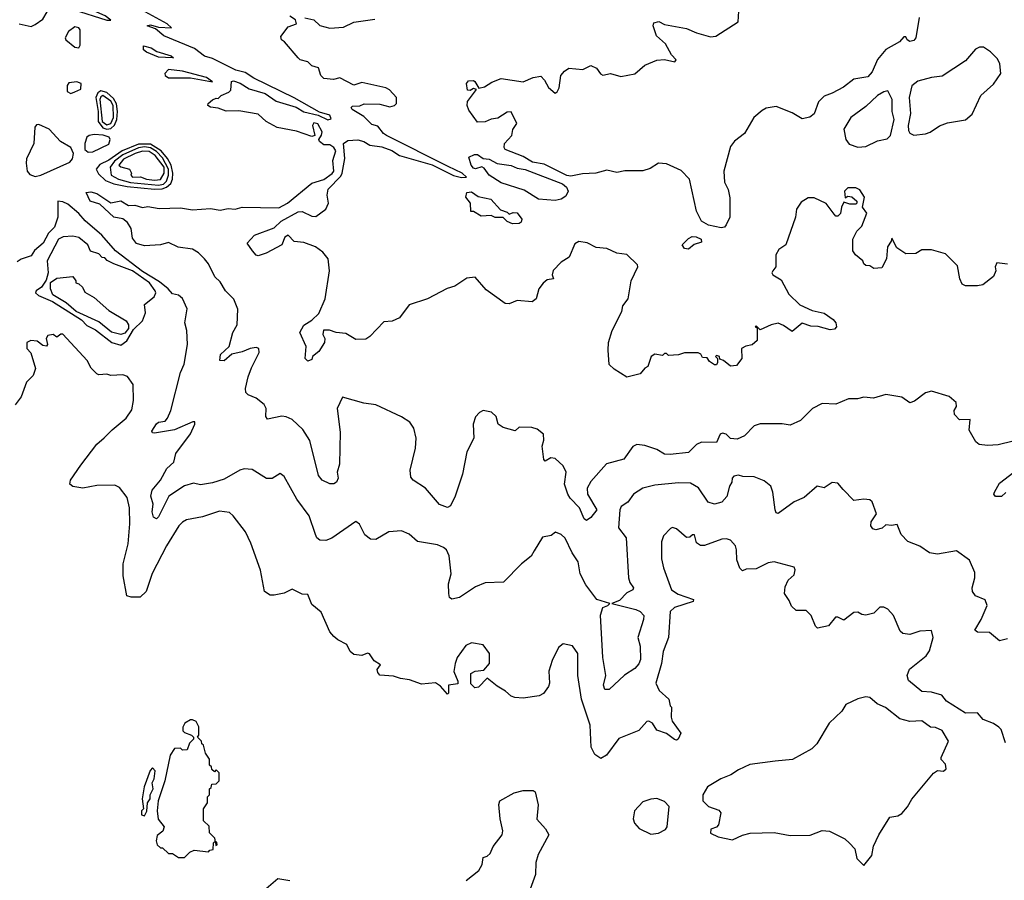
# Model space of a CAD drawing. Extents: x 2239805 to 2396427, y 665731 to 772158.
# Tile 117 of 256: x 2274798 to 2279740, y 730266 to 734586. Entities that reach past the tile are written whole.
import ezdxf

# ---------------------------------------------------------------- set-up
doc = ezdxf.new("R2010")
doc.units = 0

msp = doc.modelspace()

# ---------------------------------------------------------------- linework, layer by layer
at = {"layer": '0CON05XD'}
for points in [[(2274795, 734565.8), (2274855, 734551.2), (2274875, 734561.2), (2274915, 734588.6), (2274936.4, 734625), (2274955, 734643.6), (2274985, 734653.5), (2275067, 734637), (2275235, 734583.2), (2275256.2, 734583.8), (2275227.5, 734605), (2275170.5, 734630.5), (2275115, 734668.5), (2275068.9, 734688.9), (2274891.2, 734805), (2274870, 734825), (2274846.7, 734865), (2274787, 734917)], [(2276142.5, 733665), (2276265, 733764.5), (2276325, 733783.9), (2276366.6, 733813.4), (2276374, 733825), (2276370.1, 733879.9), (2276385, 733928), (2276375, 733944.4), (2276355, 733957.5), (2276325, 733957.5), (2276303.3, 733975), (2276300, 733985), (2276313.6, 734006.4), (2276316.4, 734023.6), (2276295, 734062.5), (2276275, 734067.5), (2276267.5, 734055), (2276280, 734005), (2276265, 734000), (2276186.8, 734026.8), (2276090, 734045), (2276035, 734074.3), (2275995, 734111.4), (2275897.6, 734127.6), (2275835, 734127.1), (2275795, 734141.2), (2275756.1, 734146.1), (2275742.5, 734155), (2275743.3, 734165), (2275765, 734183.3), (2275785, 734192.5), (2275795, 734190), (2275810, 734205), (2275848.3, 734221.7), (2275857.5, 734232.5), (2275861.2, 734275), (2275871.4, 734278.6), (2275905, 734266.5), (2275949.2, 734239.2), (2276030, 734215), (2276085, 734177.5), (2276135, 734162.5), (2276185, 734146), (2276225, 734124), (2276296.4, 734106.4), (2276345, 734083.3), (2276361.7, 734088.3), (2276355, 734106), (2276302.3, 734122.3), (2276175, 734194.4), (2275972.4, 734292.4), (2275930.5, 734320.5), (2275882.8, 734332.8), (2275765, 734390.5), (2275725, 734402.9), (2275675, 734440.7), (2275522.2, 734505), (2275479.7, 734539.7), (2275437.5, 734555), (2275455, 734560), (2275495, 734548.8), (2275560, 734545), (2275537.5, 734565), (2275391.2, 734645)], [(2279313, 734597), (2279296.2, 734495), (2279285, 734481.2), (2279265, 734476.7), (2279252.5, 734485), (2279245, 734500), (2279235, 734500), (2279213.3, 734475), (2279144.4, 734435.6), (2279103.4, 734386.6), (2279076.4, 734323.6), (2279055, 734299.5), (2278985, 734287.1), (2278932.1, 734247.9), (2278875, 734216.7), (2278835, 734202.5), (2278806.4, 734173.6), (2278785, 734112.5), (2278763.9, 734096.1), (2278725, 734088), (2278675, 734118.8), (2278595, 734150.8), (2278545, 734141.2), (2278525, 734130), (2278482.5, 734095), (2278435.7, 734014.3), (2278385, 733976.7), (2278365, 733950), (2278332.5, 733825), (2278335, 733770), (2278353.2, 733733.2), (2278362.1, 733692.1), (2278362.9, 733595), (2278344.4, 733555.6), (2278335.6, 733544.4), (2278319.1, 733540.9), (2278255.8, 733555), (2278220.8, 733575), (2278194.2, 733625), (2278160, 733785), (2278118.3, 733828.3), (2278045, 733862.5), (2278003.6, 733866.4), (2277961.7, 733838.3), (2277925, 733827.5), (2277835, 733827.5), (2277795, 733818.8), (2277745, 733831.2), (2277690, 733815), (2277622.3, 733812.3), (2277565, 733800.5), (2277544.6, 733804.6), (2277430, 733860), (2277371.4, 733871.4), (2277325, 733898.6), (2277235, 733933.8), (2277228.8, 733945), (2277231.2, 733965), (2277267.5, 734005), (2277272.5, 734035), (2277292.5, 734065), (2277265, 734123.3), (2277245, 734121.2), (2277198.3, 734091.7), (2277165, 734085.8), (2277135, 734072.5), (2277095, 734071.2), (2277052.4, 734132.4), (2277044.2, 734155), (2277046.2, 734175), (2277090, 734235), (2277075, 734240), (2277059.3, 734230.7), (2277045, 734232.5), (2277040, 734265), (2277051.2, 734278.8), (2277075, 734280), (2277082.5, 734275), (2277102.5, 734242.5), (2277130.7, 734249.3), (2277167, 734273), (2277215, 734290.8), (2277325, 734274.2), (2277375, 734296.2), (2277413, 734303), (2277432.3, 734282.3), (2277452.5, 734245), (2277485, 734217.5), (2277496.4, 734223.6), (2277506.4, 734243.6), (2277514.3, 734305.7), (2277531.7, 734328.3), (2277555, 734343.3), (2277625, 734336.2), (2277665, 734356.7), (2277693, 734343), (2277713.6, 734313.6), (2277725, 734307.5), (2277763.6, 734316.4), (2277815, 734301.2), (2277885, 734313.8), (2277935, 734357.5), (2277995, 734382), (2278035, 734386.7), (2278086.4, 734373.6), (2278092.5, 734385), (2278069.3, 734409.3), (2278040, 734465), (2277994, 734505), (2277977.5, 734555), (2277980.7, 734569.3), (2278006.4, 734576.4), (2278035, 734561.2), (2278145, 734541.2), (2278195, 734519.2), (2278265, 734500), (2278292.7, 734502.7), (2278403.3, 734575), (2278408.8, 734655)], [(2279755, 733358.8), (2279702.5, 733365), (2279693.9, 733346.1), (2279696.7, 733325), (2279685, 733297.5), (2279632.5, 733255), (2279605, 733249.2), (2279545, 733250), (2279528.3, 733258.3), (2279515.9, 733285.9), (2279505, 733350), (2279445, 733410), (2279375, 733430), (2279325, 733430), (2279295, 733412.5), (2279245, 733410), (2279200.7, 733440.7), (2279175, 733490), (2279172.5, 733475), (2279154, 733445), (2279149.2, 733385), (2279125, 733340), (2279085, 733337.5), (2279065, 733350), (2279045, 733352.5), (2279035, 733360), (2279030, 733375), (2278992.5, 733405), (2278980, 733425), (2278980, 733485), (2279000, 733525), (2279025, 733550), (2279050, 733615), (2279027.5, 733645), (2279037.5, 733695), (2279015, 733732.5), (2278995, 733742.5), (2278955, 733742.5), (2278937.5, 733725), (2278941.7, 733691.7), (2278955, 733700), (2278975, 733697.5), (2279000, 733675), (2279000, 733665), (2278995, 733660), (2278965, 733660), (2278935, 733670), (2278922.5, 733645), (2278917, 733613), (2278905, 733600), (2278895, 733600), (2278885, 733610), (2278845, 733662.5), (2278785, 733692.5), (2278755, 733692.5), (2278720.7, 733669.3), (2278697.5, 733635), (2278692.5, 733595), (2278643.6, 733456.4), (2278608.3, 733431.7), (2278593.3, 733405), (2278592.5, 733345), (2278577.5, 733325), (2278573.3, 733315), (2278577.5, 733305), (2278619.5, 733279.5), (2278658.3, 733208.3), (2278714, 733155), (2278775, 733125.8), (2278835, 733112.5), (2278881.2, 733081.2), (2278893.8, 733065), (2278898, 733045), (2278888.1, 733031.9), (2278865, 733029.4), (2278805, 733045.6), (2278768, 733048), (2278725, 733062.5), (2278675, 733020), (2278631.2, 733051.2), (2278605, 733062), (2278570, 733055), (2278515, 733030), (2278495, 733050), (2278490, 733045), (2278500, 733040), (2278500, 732975), (2278475, 732953.3), (2278443, 732947), (2278420, 732935), (2278422.5, 732885), (2278395, 732850), (2278365, 732847.5), (2278330, 732875), (2278311.7, 732881.7), (2278310, 732895), (2278295, 732900), (2278290, 732895), (2278300, 732885), (2278300, 732865), (2278296.1, 732853.9), (2278285, 732853.3), (2278260.7, 732870.7), (2278248.3, 732888.3), (2278225, 732890), (2278216.4, 732906.4), (2278203, 732913), (2278135, 732913.3), (2278105, 732903.8), (2278055, 732900), (2278045, 732910), (2278035, 732910), (2278025, 732900), (2277985, 732907.5), (2277967.5, 732895), (2277950, 732845), (2277935, 732837.5), (2277912.5, 732807.5), (2277845, 732791.2), (2277781.2, 732831.2), (2277756.2, 732855), (2277752.3, 732927.7), (2277752.9, 732965), (2277772, 733025), (2277819.5, 733120.5), (2277825, 733150), (2277852, 733185), (2277867.5, 733275), (2277900, 733345), (2277899.2, 733355), (2277845, 733407.3), (2277794.6, 733414.6), (2277745, 733437.5), (2277692, 733442), (2277646.1, 733466.1), (2277605, 733472.5), (2277585, 733460), (2277555.8, 733394.2), (2277515, 733368.8), (2277475, 733326.7), (2277470, 733305), (2277477.5, 733285), (2277445, 733280), (2277425, 733263.3), (2277403.3, 733235), (2277390, 733185), (2277370, 733170), (2277295, 733176.2), (2277255, 733160), (2277235, 733161.2), (2277139.2, 733229.2), (2277083.6, 733293.6), (2277042, 733288), (2276981.2, 733248.8), (2276942.8, 733237.2), (2276845, 733185.4), (2276753.3, 733155), (2276705, 733089.2), (2276667.6, 733072.4), (2276625, 733068.8), (2276556, 732995), (2276535, 732982.2), (2276485, 732980.6), (2276435, 733010.6), (2276385.8, 733015.8), (2276353, 733027), (2276323, 733027), (2276320, 733005), (2276330, 732985), (2276327.5, 732965), (2276299.5, 732920.5), (2276267.5, 732895), (2276265, 732880), (2276245, 732872.5), (2276231.2, 732885), (2276236, 732945), (2276203.8, 733016.2), (2276225, 733052.5), (2276265, 733077.5), (2276298.8, 733111.2), (2276332, 733185), (2276352.5, 733325), (2276346, 733385), (2276318.7, 733418.7), (2276283.3, 733445), (2276225, 733468), (2276175, 733472.5), (2276145, 733504), (2276128, 733495), (2276114, 733456), (2276035, 733414), (2275995, 733401.2), (2275984.2, 733404.2), (2275966, 733425), (2275940, 733465), (2275976.4, 733503.6), (2276075, 733541.2), (2276110.8, 733575), (2276195, 733620.8), (2276215, 733622.9), (2276265, 733599.5), (2276285, 733597.6), (2276335.4, 733635), (2276348.8, 733665), (2276341.8, 733705), (2276345.6, 733735), (2276409.6, 733800.4), (2276417.1, 733815), (2276430.7, 733889.3), (2276423.1, 733965), (2276445, 733979.2), (2276495, 733982.5), (2276525, 733974.6), (2276555.8, 733955.8), (2276615, 733947.5), (2276665, 733929.4), (2276705, 733904.8), (2276867.5, 733857.5), (2276975, 733804.1), (2277015, 733794.3), (2277040, 733795), (2277018.1, 733815), (2276949.2, 733849.2), (2276639.6, 734005), (2276623.9, 734015), (2276595, 734052.2), (2276565, 734059.4), (2276525, 734099.4), (2276467.5, 734135), (2276462.5, 734145), (2276468.3, 734151.7), (2276505, 734153.8), (2276527, 734163), (2276605, 734161.9), (2276655, 734149.2), (2276680, 734155), (2276690, 734165), (2276688.8, 734195), (2276654.1, 734234.1), (2276635, 734243.8), (2276515, 734270.6), (2276475, 734257.5), (2276405, 734293.3), (2276373.6, 734286.4), (2276325, 734291.2), (2276308.8, 734305), (2276297.5, 734345), (2276265, 734353.8), (2276245, 734373.8), (2276205, 734384), (2276195, 734393.8), (2276127.5, 734475), (2276112.5, 734485), (2276108.3, 734501.7), (2276145, 734550), (2276187.5, 734565), (2276182.5, 734585), (2276153.8, 734603.8)], [(2276230, 734595), (2276275, 734585.6), (2276305, 734556.2), (2276355, 734544), (2276422.5, 734547.5), (2276475, 734573.3), (2276581.2, 734588.8)], [(2275095, 734444.2), (2275102.3, 734457.7), (2275102.1, 734535), (2275095, 734545.8), (2275075, 734549.5), (2275043.1, 734526.9), (2275025.9, 734495), (2275030, 734485), (2275075, 734448.4), (2275095, 734444.2)], [(2275565, 734394.3), (2275495, 734397.5), (2275435, 734422.5), (2275420, 734435), (2275420, 734455), (2275457.5, 734445), (2275486.2, 734426.2), (2275557.5, 734405), (2275570, 734395), (2275565, 734394.3)], [(2279285, 734006.7), (2279345, 734013.3), (2279368.3, 734021.7), (2279415, 734053.3), (2279455, 734068.8), (2279545, 734083.3), (2279578.3, 734111.7), (2279622.5, 734205), (2279685, 734262.5), (2279722.5, 734315), (2279717.5, 734365), (2279705, 734390), (2279670, 734425), (2279635, 734447.5), (2279615, 734447.5), (2279595, 734437.5), (2279545, 734380), (2279427.7, 734302.3), (2279375, 734296), (2279305, 734278), (2279275, 734254.2), (2279261.8, 734195), (2279269.6, 734115), (2279256.7, 734055), (2279259.2, 734029.2), (2279266.1, 734016.1), (2279285, 734006.7)], [(2275765, 734274.2), (2275735, 734296.4), (2275615, 734327.3), (2275545, 734335.5), (2275527.3, 734315), (2275528.5, 734305), (2275545, 734294.8), (2275655, 734293.2), (2275765, 734274.2)], [(2275055, 734215.3), (2275075, 734224.2), (2275105, 734236.7), (2275106.9, 734265), (2275085, 734274.2), (2275045, 734269.7), (2275036.9, 734255), (2275036.8, 734225), (2275055, 734215.3)], [(2275235, 734036.1), (2275255, 734039.7), (2275274, 734056), (2275285.5, 734084.5), (2275288.9, 734125), (2275283.9, 734163.9), (2275269.6, 734189.6), (2275235, 734221.2), (2275205, 734228), (2275190.9, 734219.1), (2275180.2, 734195), (2275191.9, 734125), (2275192.5, 734075), (2275215, 734043.1), (2275235, 734036.1)], [(2275235, 734057.4), (2275255, 734064.6), (2275268.8, 734095), (2275267.1, 734155), (2275255, 734177.7), (2275215, 734204.5), (2275205, 734199.4), (2275200.1, 734185), (2275212.7, 734075), (2275235, 734057.4)], [(2279005, 733946.2), (2279045, 733950), (2279102.7, 733977.3), (2279151.7, 733988.3), (2279169.2, 734005), (2279186.8, 734085), (2279176.2, 734125), (2279176.2, 734185), (2279155, 734228), (2279135, 734224), (2279103.8, 734205), (2279045, 734150.8), (2278968.8, 734095), (2278934.1, 734035.9), (2278943.8, 733985), (2278960.6, 733960.6), (2279005, 733946.2)], [(2274875, 733799), (2274905, 733804.7), (2275049.6, 733870.4), (2275062.9, 733887.1), (2275068, 733915), (2275054.1, 733944.1), (2275002.9, 733975), (2274945.7, 734035.7), (2274895, 734060.5), (2274882.7, 734057.3), (2274874.4, 734045.6), (2274868.5, 733965), (2274832.9, 733887.1), (2274829.8, 733865), (2274836.2, 733826.2), (2274849.3, 733809.3), (2274875, 733799)], [(2275141.3, 733921.3), (2275165, 733922.3), (2275245, 733961.3), (2275252.9, 733985), (2275246.4, 733996.4), (2275216.6, 734006.6), (2275171.2, 734008.8), (2275146.9, 734005), (2275135, 733995.9), (2275124.8, 733965), (2275125.8, 733935), (2275141.3, 733921.3)], [(2275475, 733735.9), (2275513.3, 733736.7), (2275535, 733744.5), (2275556, 733764), (2275565.6, 733785), (2275567.4, 733815), (2275558.8, 733855), (2275539.4, 733889.4), (2275507.5, 733927.5), (2275455, 733960.7), (2275395, 733960.4), (2275312.3, 733927.7), (2275245, 733881), (2275200.5, 733859.5), (2275181.1, 733835), (2275192.8, 733812.8), (2275229.4, 733779.4), (2275271.4, 733761.4), (2275337.8, 733747.8), (2275475, 733735.9)], [(2275495, 733754.7), (2275519.2, 733760.8), (2275535.1, 733775), (2275545.3, 733805), (2275545.7, 733835), (2275515, 733892), (2275484.1, 733925), (2275455, 733942.3), (2275425, 733947.2), (2275395, 733942.7), (2275315, 733908.2), (2275273.6, 733876.4), (2275253, 733845), (2275256.4, 733805), (2275293.6, 733785), (2275355, 733768.6), (2275495, 733754.7)], [(2275475, 733779.8), (2275505, 733784.4), (2275523.3, 733815), (2275522.4, 733845), (2275477.9, 733905), (2275447.7, 733925), (2275415, 733926.7), (2275377.9, 733915), (2275319.2, 733885), (2275295, 733856), (2275305, 733846.7), (2275348.8, 733835), (2275360, 733815), (2275356, 733805), (2275364.2, 733795), (2275405, 733797.5), (2275434.2, 733785), (2275475, 733779.8)], [(2277485, 733678.5), (2277401.2, 733685), (2277329.6, 733729.6), (2277215, 733767.8), (2277154.2, 733805), (2277130, 733840), (2277117.7, 733847.7), (2277085, 733837.5), (2277075, 733840.8), (2277064.3, 733855), (2277052.5, 733895), (2277081.2, 733908.8), (2277095, 733909.2), (2277125, 733888.8), (2277155, 733886), (2277195, 733863.3), (2277265, 733854.2), (2277295, 733840), (2277335, 733833.1), (2277521.7, 733761.7), (2277542.5, 733745), (2277550.8, 733725), (2277539.4, 733700.6), (2277515, 733684.4), (2277485, 733678.5)], [(2279785, 732470), (2279708.8, 732451.2), (2279655, 732448), (2279613.6, 732453.6), (2279596.4, 732466.4), (2279563.8, 732525), (2279568.3, 732578.3), (2279515, 732576.7), (2279490, 732605), (2279487.5, 732625), (2279500, 732645), (2279497.5, 732665), (2279462.5, 732695), (2279375, 732721.2), (2279345, 732713.8), (2279288.3, 732671.7), (2279265, 732663.3), (2279225, 732691.2), (2279145, 732703.8), (2279083, 732687), (2279035, 732692), (2279003.6, 732683.6), (2278957, 732683), (2278895, 732656.7), (2278825, 732660), (2278777.5, 732635), (2278716.1, 732573.9), (2278665, 732550), (2278625, 732556.7), (2278515, 732558), (2278485, 732548), (2278435, 732496.7), (2278398.8, 732481.2), (2278365, 732484), (2278343.3, 732505), (2278325, 732511.2), (2278313.3, 732505), (2278295, 732464.2), (2278220, 732465), (2278195, 732454.2), (2278155, 732414), (2278063, 732403), (2278035, 732405.8), (2277995, 732429.2), (2277935, 732448.6), (2277895, 732454.2), (2277875, 732443.8), (2277829.8, 732380.2), (2277744, 732356), (2277665, 732267.5), (2277646.9, 732235), (2277648.6, 732205), (2277694.2, 732125), (2277665, 732088), (2277642.3, 732072.3), (2277630.7, 732080.7), (2277607.1, 732135), (2277560.6, 732185), (2277549.5, 732205), (2277531.9, 732255), (2277540, 732315), (2277525.8, 732345.8), (2277485, 732383.3), (2277463.6, 732386.4), (2277435, 732370), (2277428.3, 732378.3), (2277420, 732445), (2277428.8, 732475), (2277427.5, 732505), (2277395, 732530), (2277368.3, 732538.3), (2277305, 732540), (2277285, 732522.5), (2277225, 732539.2), (2277200, 732555), (2277190, 732595), (2277165.8, 732615.8), (2277125, 732623.8), (2277105.9, 732614.1), (2277085, 732592.5), (2277074, 732555), (2277078, 732485), (2277042.7, 732417.3), (2277020, 732305), (2276983.3, 732195), (2276960, 732145), (2276945, 732137.5), (2276905, 732153.3), (2276835, 732234), (2276772.5, 732275), (2276760.5, 732290.5), (2276758, 732325), (2276784.2, 732435), (2276788, 732485), (2276776.2, 732535), (2276756.7, 732565), (2276715, 732592.5), (2276585, 732652.5), (2276525, 732661.2), (2276418.3, 732691.7), (2276392, 732635), (2276405.8, 732515), (2276402.9, 732355), (2276391.2, 732315), (2276395.9, 732284.1), (2276387.5, 732265), (2276375, 732256.7), (2276355, 732256), (2276316.7, 732275), (2276297.3, 732297.3), (2276254.5, 732474.5), (2276219.4, 732529.4), (2276165, 732579.2), (2276135, 732592.5), (2276114.3, 732595.7), (2276041.2, 732581.2), (2276034, 732594), (2276035.6, 732635), (2276024.4, 732655), (2275985, 732686.4), (2275945, 732703.1), (2275932.9, 732715), (2275931.4, 732735), (2275945, 732792.5), (2275961.1, 732838.9), (2276000, 732915), (2275997.5, 732935), (2275985, 732940), (2275954.3, 732935.7), (2275915, 732918.8), (2275863, 732907), (2275825, 732874), (2275802.5, 732875), (2275806.2, 732905), (2275850, 732945), (2275868, 733015), (2275888.8, 733055), (2275893.6, 733133.6), (2275872.3, 733182.3), (2275831.2, 733225), (2275805, 733270), (2275776.9, 733295), (2275745, 733360), (2275725.7, 733385.7), (2275695, 733416.2), (2275665, 733433.3), (2275593.6, 733443.6), (2275545, 733467.5), (2275505, 733456), (2275425, 733451.5), (2275385, 733463.3), (2275365, 733490), (2275357.4, 733537.4), (2275338.7, 733568.7), (2275315, 733585.8), (2275271.2, 733595), (2275200.7, 733660.7), (2275151.2, 733675), (2275131.7, 733718.3), (2275155, 733722.5), (2275185, 733713.8), (2275255, 733666.7), (2275305, 733676.5), (2275343.9, 733653.9), (2275375.6, 733655.6), (2275415, 733642.5), (2275441.7, 733648.3), (2275497.6, 733637.6), (2275605, 733640.9), (2275665, 733631.9), (2275755, 733637.9), (2275805, 733630.4), (2275845, 733638.1), (2275880, 733635), (2275915, 733644.4), (2276097.9, 733642.1), (2276142.5, 733665)], [(2277270.7, 733560.7), (2277245, 733572.5), (2277225, 733592.5), (2277185, 733592.5), (2277165, 733602.5), (2277115, 733600), (2277075, 733622.5), (2277062.5, 733622.5), (2277060, 733665), (2277037.5, 733695), (2277041.7, 733718.3), (2277065, 733721.2), (2277098.3, 733698.3), (2277163.3, 733685), (2277210.7, 733630.7), (2277245, 733620), (2277255, 733610), (2277275, 733617.5), (2277295, 733616.7), (2277317.5, 733585), (2277315, 733570), (2277305, 733562.5), (2277270.7, 733560.7)], [(2277845, 731708.8), (2277809.1, 731670.9), (2277770, 731655), (2277891.2, 731625), (2277912, 731615), (2277930, 731595), (2277929.2, 731575), (2277900.8, 731485), (2277911.9, 731441.9), (2277914.5, 731375), (2277905, 731352), (2277885, 731330), (2277833.6, 731296.4), (2277755.8, 731224.2), (2277735, 731223.8), (2277728.8, 731245), (2277740, 731295), (2277725.5, 731385), (2277712.4, 731597.6), (2277724.2, 731635.8), (2277750, 731645), (2277760, 731655), (2277695, 731676.2), (2277638.9, 731748.9), (2277611.1, 731805), (2277601.4, 731865), (2277570.7, 731910.7), (2277535, 731983.3), (2277515, 732001.2), (2277487, 732013), (2277465, 731997.5), (2277421.7, 731988.3), (2277379.5, 731920.5), (2277365, 731893.3), (2277316.1, 731853.9), (2277227, 731763), (2277135, 731760), (2277085, 731738.8), (2277005, 731685.7), (2276967.1, 731677.1), (2276955.7, 731685.7), (2276951.4, 731705), (2276950.8, 731755), (2276964.2, 731805), (2276953.8, 731895), (2276940, 731925), (2276925, 731936.7), (2276895, 731950), (2276795, 731967.5), (2276753.6, 732003.6), (2276715, 732020), (2276650, 732015), (2276585, 731977.5), (2276558.3, 731978.3), (2276530.7, 732000.7), (2276503, 732053), (2276485, 732067.5), (2276365, 731983.8), (2276335, 731971.2), (2276305, 731973.3), (2276290, 731985), (2276282.3, 732002.3), (2276251.2, 732095), (2276189.5, 732179.5), (2276125, 732292.5), (2276105, 732307.5), (2276065, 732282.5), (2276037, 732283), (2275965, 732328.8), (2275925, 732332), (2275902.5, 732325), (2275825, 732280), (2275765, 732260.8), (2275705, 732252), (2275670.5, 732259.5), (2275625, 732246.2), (2275546.2, 732193.8), (2275495, 732090.8), (2275485, 732080), (2275468.9, 732088.9), (2275462.2, 732115), (2275467.5, 732155), (2275455.8, 732195), (2275463.1, 732225), (2275504.6, 732275.4), (2275537.4, 732332.6), (2275572, 732365), (2275581.7, 732408.3), (2275655, 732507.5), (2275677.5, 732555), (2275676.7, 732566.7), (2275667, 732567), (2275575, 732528), (2275475, 732511.2), (2275465, 732512.5), (2275461.2, 732521.2), (2275485, 732558), (2275495, 732565.8), (2275528.8, 732571.2), (2275540, 732585), (2275556.7, 732625), (2275605.8, 732815), (2275622.9, 732857.1), (2275640, 732955), (2275636.7, 733025), (2275627.5, 733065), (2275638.8, 733135), (2275615.8, 733185.8), (2275595, 733203.3), (2275565, 733210), (2275544, 733235), (2275499.9, 733269.9), (2275415, 733322.2), (2275278.2, 733425), (2275210, 733505), (2275126.8, 733576.8), (2275095, 733613.8), (2275039.5, 733659.5), (2275015, 733671.8), (2274990, 733675), (2274989.1, 733595), (2274972.3, 733545), (2274943.1, 733515), (2274915.7, 733465), (2274872, 733428), (2274855, 733400), (2274806.1, 733383.9), (2274785, 733370)], [(2275305, 732952.9), (2275335, 732974.2), (2275368.5, 733031.5), (2275413.8, 733075), (2275430.2, 733115), (2275423.8, 733156.2), (2275473.8, 733195), (2275480.6, 733215), (2275477.9, 733225), (2275449.5, 733265), (2275365, 733325.2), (2275270.3, 733360.3), (2275236.7, 733376.7), (2275225, 733390), (2275211.7, 733391.7), (2275195, 733410), (2275154.2, 733424.2), (2275140, 733455), (2275095, 733493.1), (2275065, 733498.6), (2275015.8, 733495.8), (2274992.7, 733485), (2274935.7, 733375), (2274941.5, 733315), (2274931.5, 733278.5), (2274906.9, 733243.1), (2274881.2, 733225), (2274876.7, 733215), (2274892.1, 733202.1), (2274962.1, 733172.1), (2275108.6, 733078.6), (2275135, 733051.1), (2275178.9, 733028.9), (2275260, 732965), (2275305, 732952.9)], [(2278155, 733433.3), (2278135, 733437.5), (2278123.8, 733455), (2278155, 733487.5), (2278173.2, 733496.8), (2278193.6, 733496.4), (2278218.8, 733485), (2278220, 733470), (2278183, 733457), (2278155, 733433.3)], [(2275305, 733005.4), (2275258.1, 733018.1), (2275195, 733069.6), (2275082, 733122), (2275031.4, 733165), (2274964.5, 733204.5), (2274952.7, 733235), (2274952.6, 733267.4), (2274985, 733288.5), (2275065, 733297.5), (2275080, 733275), (2275080, 733265), (2275095, 733260), (2275112.5, 733242.5), (2275125, 733218.8), (2275171.7, 733191.7), (2275245, 733126.9), (2275332.7, 733075), (2275343.8, 733055), (2275343.6, 733036.4), (2275325, 733013.1), (2275305, 733005.4)], [(2279746.4, 730956.4), (2279723.6, 731023.6), (2279712.5, 731035), (2279685, 731053.3), (2279634, 731074), (2279605, 731106.7), (2279545, 731106), (2279450, 731165), (2279425.9, 731195.9), (2279375, 731210.8), (2279325, 731214.3), (2279259.7, 731269.7), (2279252.9, 731295), (2279264.4, 731325.6), (2279347, 731393), (2279365, 731417.5), (2279382.5, 731485), (2279375, 731520), (2279315, 731516.2), (2279265, 731500), (2279230, 731505), (2279216.4, 731516.4), (2279183.3, 731595), (2279155, 731627.5), (2279135, 731637.5), (2279115, 731637.5), (2279085, 731607.5), (2279045, 731597.5), (2279025, 731600), (2279005, 731612.5), (2278985, 731610), (2278935, 731572.5), (2278905, 731587.5), (2278893, 731587), (2278857, 731543), (2278802, 731532), (2278791.7, 731541.7), (2278770, 731595), (2278745, 731620), (2278695, 731620), (2278671.7, 731641.7), (2278660.7, 731670.7), (2278636.2, 731705), (2278639.3, 731739.3), (2278655, 731772.5), (2278685, 731800), (2278690, 731825), (2278685, 731837.5), (2278585, 731864), (2278555, 731860), (2278495, 731828.8), (2278445, 731827.5), (2278425, 731820), (2278413, 731833), (2278397.5, 731875), (2278396.2, 731925), (2278390, 731945), (2278365, 731973.3), (2278345, 731980), (2278321.7, 731978.3), (2278235, 731946.7), (2278215, 731946.7), (2278195, 731960), (2278185, 732000), (2278175, 732000), (2278161.7, 731988.3), (2278145, 731987.5), (2278095, 732030), (2278075, 732036.7), (2278065, 732032.5), (2278030, 731995), (2278018.8, 731965), (2278019.5, 731879.5), (2278030, 731835), (2278070, 731725), (2278102.4, 731702.4), (2278180, 731675), (2278177.5, 731665), (2278084, 731635), (2278062.9, 731615), (2278054.3, 731485), (2278027.5, 731415), (2278020, 731355), (2277990, 731255), (2278008.3, 731218.3), (2278056.7, 731175), (2278062.5, 731142.5), (2278070, 731135), (2278067.5, 731085), (2278072.5, 731065), (2278116.7, 731005), (2278102.5, 730975), (2278095, 730970), (2278085, 730973.3), (2278045, 731003.3), (2277995, 731020), (2277973.3, 731055), (2277955.8, 731065.8), (2277945, 731063.8), (2277905, 731017.5), (2277805, 730977.5), (2277742.5, 730895), (2277715, 730877.5), (2277685, 730897.5), (2277666.7, 730935), (2277662, 731045), (2277617.1, 731175), (2277599.2, 731295), (2277598.8, 731405), (2277573, 731443), (2277525, 731452.5), (2277502.5, 731435), (2277470.5, 731369.5), (2277453.6, 731316.4), (2277457.5, 731255), (2277451.7, 731238.3), (2277426.4, 731203.6), (2277405, 731192.5), (2277325, 731180), (2277283, 731183), (2277265, 731190), (2277236.4, 731216.4), (2277195, 731240), (2277145, 731280), (2277100, 731235), (2277083, 731233), (2277063, 731253), (2277062.5, 731305), (2277083.6, 731316.4), (2277128.3, 731321.7), (2277156.2, 731355), (2277156.2, 731405), (2277125, 731447.5), (2277065, 731458), (2277036.7, 731445), (2276994, 731385), (2276983.8, 731355), (2276976.7, 731315), (2276997.5, 731265), (2276997, 731253), (2276950, 731245), (2276950, 731205), (2276945, 731200), (2276910, 731240), (2276885, 731256.7), (2276815, 731250), (2276755, 731272), (2276708.8, 731278.8), (2276675, 731291.2), (2276606.4, 731296.4), (2276595, 731310), (2276592.5, 731325), (2276608.3, 731348.3), (2276577, 731367), (2276553, 731403), (2276543.9, 731406.1), (2276515, 731393.8), (2276475, 731400), (2276456.2, 731415), (2276440, 731450), (2276395, 731472.5), (2276375, 731490), (2276353.9, 731513.9), (2276311.9, 731611.9), (2276265, 731650), (2276245, 731700), (2276215, 731702.5), (2276165, 731727.5), (2276125, 731707.5), (2276075, 731697.5), (2276055, 731697.5), (2276027.5, 731715), (2276006.4, 731823.6), (2275958.8, 731958.8), (2275931.2, 732015), (2275870, 732095), (2275851.7, 732111.7), (2275801.2, 732118.8), (2275715, 732091.4), (2275635, 732076), (2275615.7, 732064.3), (2275597.5, 732045), (2275534.3, 731945), (2275463.4, 731806.6), (2275433.3, 731715), (2275402.4, 731687.6), (2275357.4, 731687.4), (2275335, 731693.8), (2275318.1, 731795), (2275316.9, 731855), (2275342.9, 731955), (2275351.4, 732055), (2275349.2, 732135), (2275336.8, 732186.8), (2275298.6, 732238.6), (2275275, 732250), (2275185, 732248), (2275115, 732233.8), (2275065, 732242.5), (2275050, 732255), (2275053.3, 732275), (2275105, 732350), (2275186, 732455), (2275222.4, 732487.6), (2275262.1, 732527.9), (2275333.3, 732585), (2275361.7, 732628.3), (2275370, 732675), (2275367.5, 732755), (2275340, 732795), (2275315, 732802.5), (2275255, 732800), (2275235, 732806.7), (2275195, 732802.5), (2275185, 732807.5), (2275157, 732837), (2275137.5, 732875), (2275015, 733006.7), (2275005, 733007.5), (2274985, 732992.5), (2274966.4, 733006.4), (2274938.8, 733001.2), (2274931.2, 732985), (2274937.5, 732955), (2274932.5, 732947.5), (2274915, 732950), (2274885, 732972.5), (2274853.6, 732976.4), (2274834.1, 732965.9), (2274833.8, 732935), (2274853.6, 732913.6), (2274877.1, 732835), (2274865, 732800), (2274833, 732767), (2274805, 732692.5), (2274775, 732653.3)], [(2279747.5, 732212.5), (2279725, 732192.5), (2279695, 732192.5), (2279687.5, 732205), (2279690, 732215), (2279715, 732260), (2279787.5, 732315)], [(2279755, 731478.8), (2279715, 731467.5), (2279665, 731510), (2279605, 731511.2), (2279592.3, 731522.3), (2279624.2, 731575.8), (2279653.8, 731645), (2279643.9, 731673.9), (2279595, 731694), (2279580.8, 731715), (2279578.8, 731735), (2279592, 731785), (2279591.7, 731811.7), (2279565, 731873.3), (2279499.3, 731919.3), (2279403.9, 731903.9), (2279365, 731910), (2279315, 731943.3), (2279255, 731967.5), (2279221.7, 732001.7), (2279201.7, 732051.7), (2279173.6, 732046.4), (2279145, 732050), (2279127, 732033), (2279095, 732026), (2279080, 732030), (2279070, 732045), (2279071.9, 732065), (2279097.5, 732105), (2279076.1, 732166.1), (2279065, 732176.7), (2279035, 732180), (2278985, 732172.5), (2278931.7, 732228.3), (2278905, 732260), (2278875, 732262.5), (2278835, 732236.7), (2278800, 732245), (2278735, 732188), (2278685, 732166.2), (2278605, 732107.5), (2278595, 732110), (2278590, 732125), (2278578.8, 732215), (2278568.8, 732245), (2278535, 732271.2), (2278485, 732291.2), (2278427, 732293), (2278405, 732300), (2278382.5, 732295), (2278373.3, 732285), (2278372.5, 732265), (2278360, 732245), (2278347.3, 732192.7), (2278322.5, 732165), (2278285, 732153.8), (2278253.6, 732163.6), (2278205, 732236.2), (2278165, 732259.2), (2278105, 732260.8), (2277985, 732250), (2277925, 732234), (2277878.8, 732205), (2277850, 732165), (2277817, 732143), (2277809.4, 732125), (2277803.3, 732035), (2277841.2, 731985), (2277853.1, 731785), (2277860.7, 731760.7), (2277878.8, 731735), (2277875.8, 731724.2), (2277845, 731708.8)], [(2279035, 730340), (2279075, 730390), (2279083, 730437), (2279110, 730495), (2279165, 730582.5), (2279205, 730590), (2279225, 730601.2), (2279253.8, 730635), (2279275.7, 730674.3), (2279385, 730803.3), (2279405, 730817.5), (2279435, 730813.3), (2279447.5, 730825), (2279445, 730850), (2279423, 730873), (2279423, 730883), (2279460, 730965), (2279427.7, 731017.7), (2279395, 731033.3), (2279370, 731035), (2279325, 731066), (2279266.1, 731063.9), (2279216.1, 731076.1), (2279143.6, 731133.6), (2279101.7, 731151.7), (2279065, 731183.3), (2279045, 731186.7), (2279005, 731177.1), (2278945, 731149.4), (2278924.2, 731115), (2278860, 731055), (2278798.3, 730951.7), (2278773.6, 730926.4), (2278677, 730873), (2278590, 730865), (2278462.4, 730847.6), (2278405, 730820.8), (2278366.7, 730795), (2278316.7, 730775), (2278250, 730735), (2278227.5, 730695), (2278227.5, 730665), (2278255.9, 730635.9), (2278307.7, 730617.7), (2278316.7, 730605), (2278306.1, 730543.9), (2278295, 730532.5), (2278267, 730523), (2278265, 730502.5), (2278304.3, 730484.3), (2278375, 730470), (2278425, 730493.3), (2278465, 730502.5), (2278585, 730506), (2278665, 730490.8), (2278765, 730493.3), (2278825, 730516.2), (2278863, 730513), (2278940, 730475), (2278963, 730453), (2278990, 730425), (2279000, 730375), (2279035, 730340)], [(2275625, 730380), (2275651.7, 730408.3), (2275673, 730417), (2275745, 730410), (2275751.7, 730418.3), (2275768.3, 730421.7), (2275770, 730455), (2275775, 730460), (2275780, 730460), (2275781.7, 730441.7), (2275790, 730445), (2275788.3, 730458.3), (2275780, 730460), (2275778.3, 730478.3), (2275750, 730505), (2275748.3, 730538.3), (2275720, 730565), (2275720, 730625), (2275740, 730655), (2275740, 730685), (2275750, 730695), (2275750, 730725), (2275758.3, 730731.7), (2275761.7, 730748.3), (2275785, 730750), (2275800, 730765), (2275800, 730805), (2275785, 730820), (2275775, 730810), (2275761.7, 730821.7), (2275760, 730835), (2275750, 730845), (2275750, 730875), (2275730, 730905), (2275720, 730945), (2275711.7, 730951.7), (2275710, 730965), (2275690, 730985), (2275697.5, 730995), (2275697, 731037), (2275683, 731063), (2275665, 731072.5), (2275655, 731072.5), (2275627.5, 731055), (2275617.5, 731035), (2275617, 731017), (2275625, 731007.5), (2275660, 730995), (2275670, 730985), (2275670, 730975), (2275650, 730955), (2275638.3, 730921.7), (2275615, 730920), (2275605, 730930), (2275575, 730927.5), (2275553.3, 730895), (2275526.7, 730765), (2275493.3, 730665), (2275487.5, 730615), (2275493, 730573), (2275522.5, 730535), (2275516.4, 730513.6), (2275488.3, 730491.7), (2275483.3, 730465), (2275487.5, 730445), (2275505, 730430), (2275515, 730430), (2275545, 730400), (2275565, 730400), (2275595, 730380), (2275625, 730380)], [(2275425, 730590), (2275437, 730613), (2275440, 730655), (2275452.5, 730675), (2275452.5, 730695), (2275467.5, 730725), (2275462.5, 730755), (2275472.5, 730775), (2275477.5, 730815), (2275465, 730830), (2275453, 730817), (2275422.5, 730735), (2275412.5, 730675), (2275420, 730625), (2275410, 730615), (2275410, 730595), (2275425, 730590)], [(2277038.8, 730265), (2277102.5, 730315), (2277120, 730345), (2277125, 730380), (2277145, 730387.5), (2277158.8, 730401.2), (2277174.2, 730435.8), (2277219.2, 730495), (2277222.9, 730515), (2277209.2, 730575), (2277203.6, 730646.4), (2277207.5, 730665), (2277280, 730705), (2277325, 730716.7), (2277375, 730717.5), (2277385, 730710), (2277400, 730645), (2277393.6, 730573.6), (2277436.7, 730525), (2277453.3, 730495), (2277400, 730395), (2277388.8, 730355), (2277386.7, 730295), (2277353.6, 730203.6)], [(2277965, 730497.5), (2278005, 730502.5), (2278039.3, 730520.7), (2278047.5, 730535), (2278057, 730637), (2278035, 730662.5), (2277996.4, 730676.4), (2277965, 730673.3), (2277925, 730660), (2277883.3, 730615), (2277877.5, 730575), (2277883, 730553), (2277907, 730527), (2277965, 730497.5)], [(2276024, 730215), (2276093.3, 730275), (2276154, 730266)]]:
    msp.add_lwpolyline(points, dxfattribs=at)

doc.saveas('drawing.dxf')
